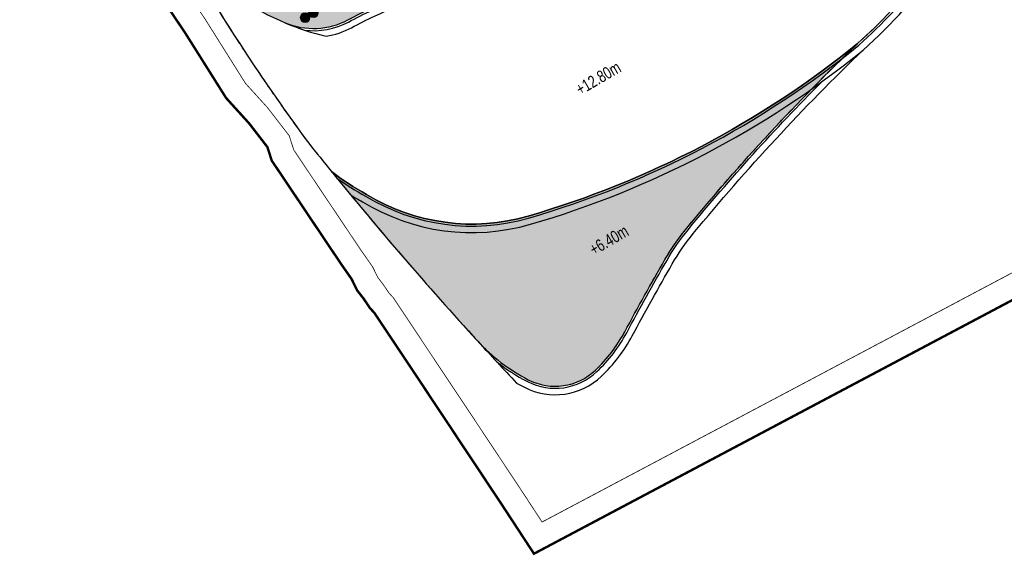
# Model space of a CAD drawing. Header units: millimetres. Extents: x -1402 to -179, y -280 to 6164.
# Tile 84 of 212: x -768 to -646, y 2059 to 2125. Entities that reach past the tile are written whole.
import ezdxf

# ---------------------------------------------------------------- set-up
doc = ezdxf.new("R2010")
doc.units = ezdxf.units.MM
for name, pattern in [('AJN-Limite', [1.25, 0.5, -0.25, 0, -0.25, 0, -0.25]), ('AJN-Projection', [0.375, 0.25, -0.125]), ('DASH', [0.35, 0.25, -0.1])]:
    doc.linetypes.add(name, pattern=pattern)
for name, color, linetype, lineweight in [('AJN-2-POT 120', 2, 'CONTINUOUS', 20), ('AJN-7-500-A', 10, 'CONTINUOUS', 18), ('AJN-8-252-H', 252, 'CONTINUOUS', 20), ('GEO-1-LIM-V', 10, 'AJN-Limite', 25)]:
    doc.layers.add(name, color=color, linetype=linetype, lineweight=lineweight)
doc.layers.add('AJN-2-SBT-H', color=7, linetype='CONTINUOUS', true_color=0x6e6e6e)
for name, color, linetype in [('AJN-2-SBT-P', 251, 'AJN-Projection'), ('AJN-2-SBT-V', 51, 'CONTINUOUS'), ('AJN-8-251-H', 251, 'CONTINUOUS'), ('AJN-8-254-H', 254, 'CONTINUOUS')]:
    doc.layers.add(name, color=color, linetype=linetype)
doc.layers.add('AJN-6-Etang', color=7, linetype='CONTINUOUS', lineweight=15, true_color=0x46a499)
doc.styles.get("Standard").update_dxf_attribs({"font": 'rs.shx', "bigfont": 'hztxt.shx'})

# ---------------------------------------------------------------- blocks, each defined once
blk = doc.blocks.new('1.20diam')
at = {"layer": 'AJN-2-SBT-H'}
h = blk.add_hatch(color=256, dxfattribs=at)
h.dxf.hatch_style = 1
edge = h.paths.add_edge_path()
edge.add_arc((0, 0), 0.6, 0, 360)
at = {"layer": 'AJN-2-POT 120', "linetype": 'Continuous'}
blk.add_circle((0, 0), 0.6, dxfattribs=at)
blk = doc.blocks.new('POT 2X1.2')
at = {"layer": 'AJN-2-POT 120', "linetype": 'Continuous', "rotation": 321.8181818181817}
for p in [(-0.6, 0), (0.6, 0)]:
    blk.add_blockref('1.20diam', p, dxfattribs=at)

msp = doc.modelspace()

# ---------------------------------------------------------------- hatches: boundary and pattern name
at = {"layer": 'AJN-6-Etang', "linetype": 'Continuous', "transparency": 33554687}
h = msp.add_hatch(color=256, dxfattribs=at)
h.dxf.hatch_style = 1
h.set_gradient(color1=(181, 223, 247), rotation=200, centered=1, tint=0.8, name='INVCURVED')
edge = h.paths.add_edge_path()
edge.add_arc((-536.13, 2149.42), 41.77, 80.0813, 93.8135, ccw=False)
edge.add_arc((-529.97, 2184.65), 6, 8.3142, 80.0813, ccw=False)
edge.add_line((-524.03, 2185.52), (-524.82, 2190.91))
edge.add_arc((-539.66, 2188.74), 15, 8.3142, 17.1164)
edge.add_line((-525.33, 2193.16), (-531.89, 2214.47))
edge.add_arc((-539.69, 2246.38), 32.85, 259.0174, 283.7331, ccw=False)
edge.add_arc((-561.81, 2084.38), 130.72, 83.0294, 139.3583)
edge.add_arc((-801.55, 2308.59), 197.73, 293.8824, 315.3027, ccw=False)
edge.add_arc((-691.67, 2057.77), 76.11, 109.1622, 113.0774, ccw=False)
edge.add_arc((-700.39, 2082.88), 49.53, 76.1865, 109.1622, ccw=False)
edge.add_arc((6736.44, 43252.97), 41786.94, 259.764921, 259.778471)
edge.add_arc((-676.06, 2153.93), 24.85, 263.5899, 326.3376)
edge.add_arc((-2060.14, 2981.81), 1637.6, 329.07221, 329.52177)
edge.add_arc((-607.33, 2127.94), 47.56, 102.1028, 150.7305, ccw=False)
edge.add_arc((-545.96, 1928.33), 256.25, 101.2019, 106.1647, ccw=False)
edge.add_line((-595.74, 2179.7), (-581.89, 2182.07))
edge.add_arc((-618.15, 2405.27), 226.13, 279.2254, 286.4139)
edge.add_arc((-534.19, 2120.26), 70.99, 93.8135, 106.4139, ccw=False)
at = {"layer": 'AJN-6-Etang', "transparency": 33554687}
h = msp.add_hatch(color=256, dxfattribs=at)
h.dxf.hatch_style = 1
h.set_gradient(color1=(188, 236, 246), rotation=200, centered=1, tint=0.8, name='INVCURVED')
h.paths.add_polyline_path([(-685.26, 2099.23, -0.029624), (-664.07, 2122.11, -0.100205), (-704.95, 2100.72, -0.21111), (-724.98, 2103.41, -0.042539), (-729.35, 2106.26, 0.014455), (-711.2, 2085.22, 0.089169), (-704.92, 2080.43, 0.318444), (-696.59, 2081.62, 0.07982), (-692.95, 2086.38, -0.007477), (-687.97, 2095.32, -0.041206)])
at = {"layer": 'AJN-8-254-H'}
h = msp.add_hatch(color=255, dxfattribs=at)
h.dxf.hatch_style = 1
h.paths.add_polyline_path([(-534.45, 2222.79, 0.207098), (-540.81, 2230.23), (-558.61, 2224.73), (-560.32, 2230.28), (-577.52, 2224.96), (-578.11, 2226.87), (-623.49, 2212.85), (-623.02, 2211.34), (-637.83, 2206.76), (-636.36, 2201.98), (-651.17, 2197.41), (-651.63, 2198.93), (-656.41, 2197.44), (-652.9, 2186.07), (-676.09, 2172.5), (-674.58, 2169.91), (-692.27, 2159.56), (-691.47, 2158.19), (-722.55, 2140.01), (-721.74, 2138.64), (-735.12, 2130.81, -0.204836), (-749.49, 2136.69, 0.150971), (-735.04, 2124.64, 0.224378), (-727.35, 2125, -0.02131), (-721.5, 2127.8, 0.093737), (-661, 2169.52, -0.250853), (-545.95, 2214.13, 0.108263), (-531.89, 2214.47)])

# ---------------------------------------------------------------- linework, layer by layer
at = {"layer": 'AJN-2-SBT-P', "ltscale": 5, "flags": 128}
msp.add_lwpolyline([(-767.68, 2172.15, -0.05122), (-760.71, 2164.39, -0.089979), (-756.51, 2155.4, 0.020604), (-755.41, 2150.68, 0.064685), (-749.49, 2136.69, 0.032866), (-732.17, 2109.76, 0.002338), (-729.35, 2106.26, 0.014455), (-711.2, 2085.22, 0.089169), (-704.92, 2080.43, 0.318444), (-696.59, 2081.62, 0.07982), (-692.95, 2086.38, -0.007477), (-687.97, 2095.32, -0.04116), (-685.26, 2099.22, -0.029933), (-663.96, 2122.21, 0.113243), (-647.85, 2144.99, -0.015783), (-646.06, 2149.37, -0.024984), (-643.88, 2153.56, 0.312878), (-612.43, 2140.14, 0.06211), (-579.27, 2151.39, -0.079043), (-540.42, 2163.33, -0.009453), (-526.74, 2164.46, 0.457383), (-521.79, 2170.19), (-524.03, 2185.52), (-524.82, 2190.91, 0.038426), (-525.33, 2193.16), (-534.45, 2222.79, 0.224712), (-541.57, 2230.57, -0.232808), (-548.55, 2238.44, 0.106827), (-556.37, 2255.45), (-560.77, 2255.45, 0.142232), (-768.02, 2195.28)], format="xyb", dxfattribs=at)
at = {"layer": 'AJN-2-SBT-V', "linetype": 'Continuous', "flags": 128}
msp.add_lwpolyline([(-664.07, 2122.11, 0.093893), (-649.9, 2140.52), (-651.19, 2141.17, 0.019637), (-649.2, 2145.52, -0.015726), (-647.38, 2149.96), (-646.06, 2149.37, -0.02495), (-643.88, 2153.56, -0.189198), (-617.3, 2174.45, 0.215421), (-648.82, 2151.2, -0.001962), (-655.38, 2140.15, -0.280841), (-678.84, 2129.23, -0.000059), (-688.56, 2130.98, 0.144885), (-716.65, 2129.67, 0.03841), (-727.35, 2125, -0.224378), (-735.04, 2124.64, -0.150971), (-749.49, 2136.69, 0.032866), (-732.17, 2109.76, 0.002338), (-729.35, 2106.26, 0.042539), (-724.98, 2103.41, 0.21111), (-704.95, 2100.72, 0.100205)], format="xyb", close=True, dxfattribs=at)
at = {"layer": 'AJN-2-SBT-V'}
msp.add_lwpolyline([(-664.07, 2122.11, -0.100205), (-704.95, 2100.72, -0.21111), (-724.98, 2103.41, -0.042539), (-729.35, 2106.26, 0.014455), (-711.2, 2085.22, 0.089169), (-704.92, 2080.43, 0.318444), (-696.59, 2081.62, 0.07982), (-692.95, 2086.38, -0.007477), (-687.97, 2095.32, -0.04116), (-685.26, 2099.22, -0.029629)], format="xyb", close=True, dxfattribs=at)
at = {"layer": 'AJN-8-251-H', "linetype": 'Continuous', "flags": 128}
for points in [[(-732.67, 2123.77, 0.152929), (-727.24, 2124.78, -0.021316), (-721.4, 2127.57, 0.093751), (-660.82, 2169.35, -0.250853), (-545.99, 2213.89, 0.108309), (-531.82, 2214.23)], [(-730.01, 2123.02, 0.083162), (-726.86, 2124.08, -0.021335), (-721.08, 2126.83, 0.093794), (-660.23, 2168.81, -0.250854), (-546.11, 2213.09, 0.108449), (-531.58, 2213.46)], [(-726.94, 2103.32, 0.013039), (-725.51, 2102.5, 0.210807), (-704.66, 2099.71, 0.100257), (-663.39, 2121.31, 0.114004), (-646.87, 2144.61, -0.015824), (-645.1, 2148.93, -0.024954), (-642.97, 2153.03, -0.189193), (-617, 2173.44)], [(-728.69, 2105.44, 0.034206), (-725.11, 2103.2, 0.211035), (-704.88, 2100.48, 0.100218), (-663.91, 2121.92, 0.093916), (-649.68, 2140.4, 0.093916)], [(-706.37, 2080.02, 0.011861), (-705.4, 2079.49, 0.318444), (-695.86, 2080.86, 0.07982), (-692.02, 2085.89, -0.007477), (-687.06, 2094.79, -0.04116), (-684.45, 2098.56, -0.029629), (-663.34, 2121.35)], [(-708.87, 2082.7, 0.050839), (-705.03, 2080.2, 0.318444), (-696.41, 2081.44, 0.07982), (-692.72, 2086.26, -0.007477), (-687.75, 2095.19, -0.04116), (-685.07, 2099.07, -0.023408), (-668.56, 2117.34, -0.023408)]]:
    msp.add_lwpolyline(points, format="xyb", dxfattribs=at)
at = {"layer": 'AJN-8-251-H', "linetype": 'Continuous'}
for centre, radius, start, end in [((-722.78, 2154.06), 31.86, 247.3748, 256.8793), ((-356.55, 2409.58), 480.61, 222.4457, 223.2915)]:
    msp.add_arc(centre, radius, start, end, dxfattribs=at)
at = {"layer": 'AJN-8-252-H', "linetype": 'Continuous', "flags": 128}
msp.add_lwpolyline([(-545.95, 2214.13, 0.250853), (-661, 2169.52, -0.093737), (-721.5, 2127.8, 0.02131), (-727.35, 2125, -0.224378), (-735.04, 2124.64, -0.150971), (-749.49, 2136.69, 0.204836), (-735.12, 2130.81), (-721.74, 2138.64), (-722.55, 2140.01), (-691.47, 2158.19), (-692.27, 2159.56), (-674.58, 2169.91), (-676.09, 2172.5), (-652.9, 2186.07), (-656.41, 2197.44), (-651.63, 2198.93), (-651.17, 2197.41), (-636.36, 2201.98)], format="xyb", dxfattribs=at)
at = {"layer": 'GEO-1-LIM-V', "linetype": 'DASH', "ltscale": 5, "const_width": 0.1}
msp.add_lwpolyline([(-750.61, 2133.44), (-744.99, 2125.1), (-740.01, 2117.18), (-737.27, 2114.16), (-734.59, 2110.69), (-734.02, 2108.92), (-725.66, 2096.46), (-724.24, 2094.43), (-723.59, 2093.1), (-722.96, 2092.29), (-722.22, 2091.2), (-721.66, 2090.59), (-716.15, 2082.31), (-711.17, 2074.83), (-705.94, 2066.95), (-703.21, 2062.79), (-610.1, 2112.13)], dxfattribs=at)
at = {"layer": 'GEO-1-LIM-V', "linetype": 'Continuous', "ltscale": 25, "const_width": 0.3}
msp.add_lwpolyline([(-753.11, 2131.77), (-747.51, 2123.46), (-742.41, 2115.36), (-739.57, 2112.23), (-737.29, 2109.28), (-736.75, 2107.6), (-728.14, 2094.77), (-726.84, 2092.91), (-726.15, 2091.5), (-725.38, 2090.52), (-724.58, 2089.33), (-724.03, 2088.73), (-718.64, 2080.65), (-713.67, 2073.17), (-708.44, 2065.3), (-704.22, 2058.86), (-608.9, 2109.37)], dxfattribs=at)

# ---------------------------------------------------------------- block references
at = {"layer": 'AJN-2-POT 120', "rotation": 30.32562588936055}
msp.add_blockref('POT 2X1.2', (-732.09, 2125.63), dxfattribs=at)

# ---------------------------------------------------------------- texts
at = {"layer": 'AJN-7-500-A', "char_height": 1.5, "attachment_point": 8, "rotation": 30.3256}
for s, insert in [('{\\fSwis721 LtCn BT|b0|i0|c0|p34;+12.80m}', (-695.86, 2117.16)), ('{\\fSwis721 LtCn BT|b0|i0|c0|p34;+6.40m}', (-694.54, 2097.08))]:
    msp.add_mtext_dynamic_manual_height_columns(s, width=11.105, gutter_width=35.69, heights=[0], dxfattribs=dict(at, insert=insert))

doc.saveas('drawing.dxf')
